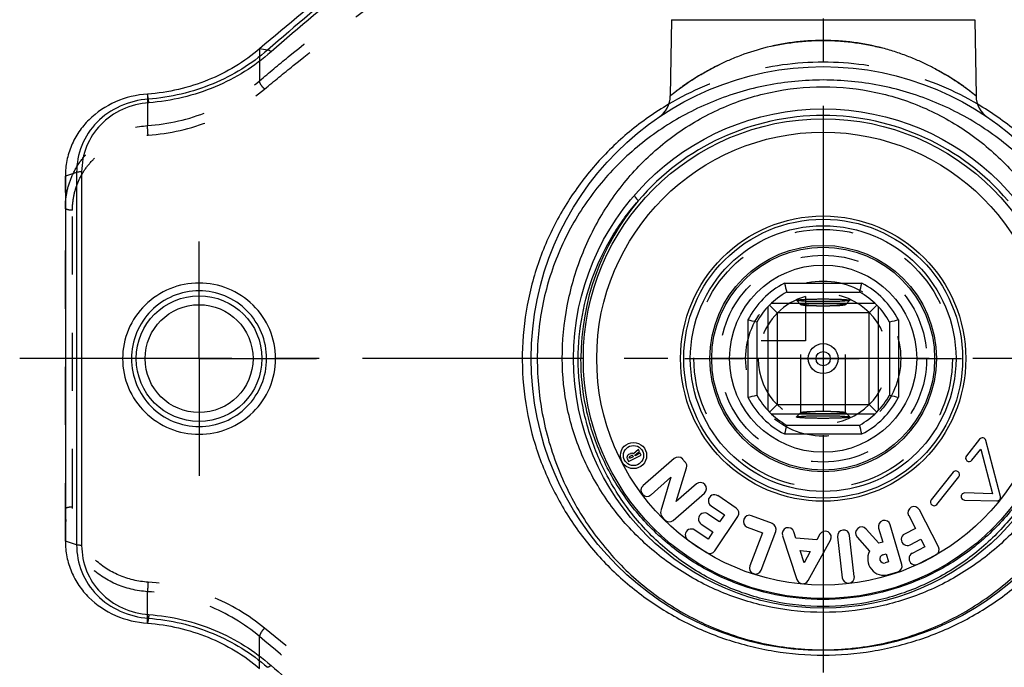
# Model space of a CAD drawing. Header units: millimetres. Extents: x 0 to 1000, y 0 to 1000.
# Tile 2 of 4: x 410 to 520, y 432 to 505. Entities that reach past the tile are written whole.
import ezdxf

# ---------------------------------------------------------------- set-up
doc = ezdxf.new("R2010")
doc.units = ezdxf.units.MM
doc.header["$LTSCALE"] = 65.185185
doc.linetypes.add('CENTER', pattern=[0.6, 0.375, -0.075, 0.075, -0.075])
doc.linetypes.add('HIDDEN', pattern=[0.2, 0.1, -0.1])
doc.layers.get('0').update_dxf_attribs({"linetype": 'CONTINUOUS'})
for name, color, linetype in [('ACHSEN_S', 7, 'CONTINUOUS'), ('DEFAULT_2', 8, 'HIDDEN'), ('FASEN', 7, 'CONTINUOUS'), ('KOERPER', 7, 'CONTINUOUS'), ('KONST.EL_MIT_GEO', 7, 'CONTINUOUS'), ('KURVEN', 7, 'CONTINUOUS')]:
    doc.layers.add(name, color=color, linetype=linetype)

msp = doc.modelspace()

# ---------------------------------------------------------------- linework, layer by layer
at = {"color": 7, "linetype": 'Continuous'}
for p, q in [((495.66, 475.18), (504.34, 475.18)), ((495.91, 474.18), (504.09, 474.18)), ((493.99, 472.74), (494.85, 471.88)), ((505.81, 472.93), (494.19, 472.93)), ((497, 473.27), (497, 473.27)), ((503, 473.27), (503, 473.27)), ((506.01, 472.74), (505.15, 471.88)), ((493.8, 472.54), (493.8, 460.91)), ((505.15, 471.88), (494.85, 471.88)), ((494.85, 471.88), (494.85, 461.58)), ((505.15, 461.58), (505.15, 471.88)), ((506.2, 460.91), (506.2, 472.54)), ((491.55, 471.07), (491.55, 462.39)), ((492.55, 470.82), (492.55, 462.63)), ((507.45, 470.82), (507.45, 462.63)), ((508.45, 471.07), (508.45, 462.39)), ((493.99, 460.72), (494.85, 461.58)), ((494.19, 460.53), (505.81, 460.53)), ((494.85, 461.58), (505.15, 461.58)), ((506.01, 460.72), (505.15, 461.58)), ((497, 460.18), (497, 460.19)), ((503, 460.19), (503, 460.18)), ((495.91, 459.27), (504.09, 459.27)), ((495.66, 458.28), (504.34, 458.28))]:
    msp.add_line(p, q, dxfattribs=at)
for radius in [12.5, 10.5, 1.68, 0.8]:
    msp.add_circle((500, 466.73), radius, dxfattribs=at)
for centre, radius, start, end in [((500, 466.73), 9.5, 117.1908, 152.8092), ((566.4, 492.26), 72.77, 193.5755, 194.3859), ((433.6, 492.26), 72.77, 345.6141, 346.4245), ((500, 466.73), 9.5, 27.1908, 62.8092), ((500, 466.73), 8.5, 118.7958, 151.2042), ((500, 466.73), 8.5, 28.7958, 61.2042), ((473.93, 398.15), 75.01, 75.6262, 76.4123), ((525.53, 400.33), 72.77, 103.5755, 104.3859), ((474.47, 533.12), 72.77, 283.5755, 284.3859), ((500, 466.73), 9.5, 207.1908, 242.8092), ((500, 466.73), 8.5, 208.7958, 241.2042), ((500, 466.73), 8.5, 298.7958, 331.2042), ((500, 466.73), 9.5, 297.1908, 332.8092), ((525.53, 533.12), 72.77, 255.6141, 256.4245), ((566.4, 441.2), 72.77, 165.6141, 166.4245), ((433.6, 441.2), 72.77, 13.5755, 14.3859)]:
    msp.add_arc(centre, radius, start, end, dxfattribs=at)
for points, knots in [([(497, 473.27), (497, 473.28), (497.02, 473.3), (497.07, 473.31), (497.14, 473.32), (497.29, 473.34), (497.54, 473.36), (497.9, 473.38), (498.35, 473.4), (498.87, 473.41), (499.42, 473.42), (500, 473.43), (500.58, 473.42), (501.13, 473.41), (501.65, 473.4), (502.1, 473.38), (502.46, 473.36), (502.71, 473.34), (502.86, 473.32), (502.94, 473.31), (502.98, 473.3), (503, 473.28), (503, 473.27)], [0, 0, 0, 0, 0.00343, 0.010987, 0.023072, 0.03966, 0.085816, 0.147808, 0.223288, 0.309401, 0.402835, 0.500001, 0.597167, 0.6906, 0.776712, 0.852196, 0.91419, 0.960337, 0.976923, 0.989017, 0.996585, 1, 1, 1, 1]), ([(503, 473.27), (502.99, 473.26), (502.96, 473.25), (502.91, 473.24), (502.83, 473.22), (502.67, 473.2), (502.41, 473.18), (502.05, 473.16), (501.6, 473.15), (501.1, 473.13), (500.56, 473.13), (500, 473.12), (499.44, 473.13), (498.9, 473.13), (498.4, 473.15), (497.96, 473.16), (497.59, 473.18), (497.33, 473.2), (497.17, 473.22), (497.09, 473.24), (497.04, 473.25), (497.01, 473.26), (497, 473.27)], [0, 0, 0, 0, 0.005138, 0.014442, 0.02802, 0.045795, 0.093386, 0.155577, 0.230156, 0.314474, 0.405482, 0.4999, 0.594322, 0.685341, 0.769675, 0.844281, 0.906504, 0.954122, 0.97191, 0.985509, 0.994845, 1, 1, 1, 1]), ([(497, 460.19), (497.01, 460.19), (497.04, 460.2), (497.09, 460.22), (497.17, 460.23), (497.33, 460.25), (497.59, 460.27), (497.96, 460.29), (498.4, 460.31), (498.9, 460.32), (499.44, 460.33), (500, 460.33), (500.56, 460.33), (501.1, 460.32), (501.6, 460.31), (502.05, 460.29), (502.41, 460.27), (502.67, 460.25), (502.83, 460.23), (502.91, 460.22), (502.96, 460.2), (502.99, 460.19), (503, 460.19)], [0, 0, 0, 0, 0.005155, 0.014491, 0.02809, 0.045878, 0.093496, 0.155719, 0.230325, 0.314659, 0.405678, 0.5001, 0.594518, 0.685526, 0.769844, 0.844423, 0.906614, 0.954205, 0.97198, 0.985558, 0.994862, 1, 1, 1, 1]), ([(503, 460.18), (503, 460.17), (502.98, 460.16), (502.94, 460.15), (502.86, 460.13), (502.71, 460.11), (502.46, 460.09), (502.1, 460.07), (501.65, 460.05), (501.13, 460.04), (500.58, 460.03), (500, 460.03), (499.42, 460.03), (498.87, 460.04), (498.35, 460.05), (497.9, 460.07), (497.54, 460.09), (497.29, 460.11), (497.14, 460.13), (497.07, 460.15), (497.02, 460.16), (497, 460.17), (497, 460.18)], [0, 0, 0, 0, 0.003415, 0.010983, 0.023077, 0.039663, 0.08581, 0.147804, 0.223288, 0.3094, 0.402833, 0.499999, 0.597165, 0.690599, 0.776712, 0.852192, 0.914184, 0.96034, 0.976928, 0.989013, 0.99657, 1, 1, 1, 1])]:
    msp.add_open_spline(points, degree=3, knots=knots, dxfattribs=at)
at = {"layer": 'ACHSEN_S', "color": 40, "linetype": 'CENTER'}
for p, q in [((500, 612.42), (500, 384.8)), ((590.12, 466.73), (409.88, 466.73))]:
    msp.add_line(p, q, dxfattribs=at)
at = {"layer": 'DEFAULT_2', "color": 8, "linetype": 'HIDDEN'}
for p, q in [((497, 473.27), (497.5, 472.77)), ((497.5, 472.77), (497.5, 472.78)), ((497.5, 460.68), (497.5, 472.78)), ((502.5, 472.77), (503, 473.27)), ((502.5, 460.68), (502.5, 472.78)), ((502.5, 472.78), (502.5, 472.77)), ((497.5, 460.69), (497, 460.19)), ((497.5, 460.68), (497.5, 460.69)), ((503, 460.19), (502.5, 460.69)), ((502.5, 460.69), (502.5, 460.68))]:
    msp.add_line(p, q, dxfattribs=at)
for points, knots in [([(497.5, 472.78), (497.5, 472.79), (497.56, 472.81), (497.59, 472.82), (497.62, 472.82)], [0, 0, 0, 0, 0.291461, 1, 1, 1, 1]), ([(502.5, 472.77), (502.49, 472.76), (502.46, 472.75), (502.39, 472.73), (502.24, 472.71), (502, 472.68), (501.7, 472.66), (501.33, 472.65), (500.76, 472.63), (500, 472.62), (499.24, 472.63), (498.67, 472.65), (498.3, 472.66), (498, 472.68), (497.76, 472.71), (497.61, 472.73), (497.54, 472.75), (497.51, 472.76), (497.5, 472.77)], [0, 0, 0, 0, 0.005697, 0.015451, 0.047423, 0.095295, 0.15748, 0.231821, 0.315701, 0.499933, 0.684176, 0.76807, 0.842429, 0.904635, 0.952531, 0.984528, 0.994292, 1, 1, 1, 1]), ([(497.62, 472.82), (497.76, 472.85), (498.11, 472.88), (498.74, 472.91), (499.53, 472.93), (500.24, 472.93), (500.81, 472.92), (501.21, 472.91), (501.57, 472.89), (501.88, 472.88), (502.14, 472.85), (502.32, 472.83), (502.44, 472.81), (502.49, 472.79), (502.5, 472.78), (502.5, 472.78)], [0, 0, 0, 0, 0.084881, 0.219123, 0.386379, 0.566014, 0.653512, 0.735798, 0.810319, 0.874774, 0.92718, 0.965973, 0.990119, 0.99665, 1, 1, 1, 1]), ([(497.5, 460.69), (497.51, 460.69), (497.54, 460.7), (497.61, 460.72), (497.76, 460.75), (498, 460.77), (498.3, 460.79), (498.67, 460.81), (499.24, 460.82), (500, 460.83), (500.76, 460.82), (501.33, 460.81), (501.7, 460.79), (502, 460.77), (502.24, 460.75), (502.39, 460.72), (502.46, 460.7), (502.49, 460.69), (502.5, 460.69)], [0, 0, 0, 0, 0.005708, 0.015472, 0.047469, 0.095365, 0.157571, 0.23193, 0.315824, 0.500067, 0.684299, 0.768179, 0.84252, 0.904705, 0.952577, 0.984549, 0.994303, 1, 1, 1, 1]), ([(502.38, 460.63), (502.24, 460.61), (501.89, 460.58), (501.26, 460.54), (500.47, 460.53), (499.76, 460.53), (499.19, 460.53), (498.79, 460.55), (498.43, 460.56), (498.12, 460.58), (497.86, 460.6), (497.68, 460.62), (497.56, 460.64), (497.51, 460.66), (497.5, 460.67), (497.5, 460.68)], [0, 0, 0, 0, 0.084654, 0.218774, 0.386006, 0.565694, 0.653237, 0.735574, 0.810148, 0.874653, 0.927104, 0.965933, 0.990098, 0.99663, 1, 1, 1, 1]), ([(502.5, 460.68), (502.5, 460.66), (502.45, 460.64), (502.41, 460.64), (502.38, 460.63)], [0, 0, 0, 0, 0.291485, 1, 1, 1, 1])]:
    msp.add_open_spline(points, degree=3, knots=knots, dxfattribs=at)
at = {"layer": 'FASEN', "color": 7, "linetype": 'Continuous'}
msp.add_line((415, 487.2), (415, 446.25), dxfattribs=at)
for points, knots in [([(449.54, 511.76), (448.49, 510.96), (444.16, 507.63), (439.94, 504.17), (436.79, 501.48)], [0, 0, 0, 0, 0.241303, 1, 1, 1, 1]), ([(436.79, 501.47), (435.08, 500.01), (431.08, 497.62), (426.54, 496.56), (424.22, 496.4)], [0, 0, 0, 0, 0.491786, 1, 1, 1, 1]), ([(424.22, 496.4), (422.99, 496.32), (420.58, 495.74), (418.01, 494.03), (416.48, 492.2), (415.63, 490.65), (415.12, 488.96), (415, 487.79), (415, 487.2)], [0, 0, 0, 0, 0.25747, 0.508888, 0.632321, 0.754694, 0.87694, 1, 1, 1, 1]), ([(415, 446.25), (415, 445.66), (415.12, 444.49), (415.63, 442.81), (416.48, 441.26), (418, 439.43), (420.57, 437.71), (422.99, 437.14), (424.22, 437.05)], [0, 0, 0, 0, 0.122965, 0.245131, 0.367383, 0.490705, 0.741951, 1, 1, 1, 1]), ([(424.22, 437.05), (426.54, 436.89), (431.08, 435.84), (435.08, 433.44), (436.79, 431.98)], [0, 0, 0, 0, 0.508872, 1, 1, 1, 1])]:
    msp.add_open_spline(points, degree=3, knots=knots, dxfattribs=at)
at = {"layer": 'KOERPER', "color": 7, "linetype": 'Continuous'}
for p, q in [((483, 504.74), (482.85, 496.21)), ((483, 504.74), (517, 504.74)), ((517, 504.74), (517.15, 496.21)), ((517.55, 457.7), (516.07, 455.84)), ((519.89, 451.27), (518.25, 457.55)), ((479.28, 456.53), (478.72, 456.06)), ((478.87, 455.89), (479.39, 456.32)), ((479.49, 456.13), (478.9, 455.83)), ((479.39, 456.32), (479.28, 456.53)), ((479.59, 455.92), (479.49, 456.13)), ((516.69, 455.34), (517.69, 456.59)), ((517.69, 456.59), (519, 451.57)), ((478.03, 455.51), (478.18, 455.2)), ((478.39, 456.07), (478.18, 455.96)), ((478.18, 455.2), (479.59, 455.92)), ((478.28, 455.51), (478.23, 455.61)), ((478.28, 455.76), (478.5, 455.87)), ((478.69, 455.72), (478.28, 455.51)), ((478.64, 455.82), (478.69, 455.72)), ((478.9, 455.83), (478.87, 455.89)), ((483.28, 455.53), (479.79, 452.47)), ((484.54, 455.12), (484.24, 455.46)), ((483.53, 450.7), (484.68, 454.48)), ((514.58, 453.98), (512.11, 450.88)), ((480.69, 451.45), (482.93, 453.42)), ((482.93, 453.42), (481.79, 449.64)), ((512.74, 450.38), (515.21, 453.48)), ((485.78, 452.67), (483.53, 450.7)), ((483.19, 448.59), (486.68, 451.64)), ((490.25, 449.97), (488.18, 451.36)), ((515.87, 450.86), (519.49, 450.77)), ((519, 451.57), (515.9, 451.66)), ((487.42, 450.23), (488.92, 449.22)), ((512.92, 445.63), (510.8, 449.76)), ((481.93, 448.99), (482.23, 448.65)), ((488.39, 448.42), (487.08, 449.3)), ((487.85, 445.17), (490.43, 449.02)), ((488.92, 449.22), (488.39, 448.42)), ((494.3, 448.23), (491.97, 449.11)), ((509.59, 449.13), (510.34, 447.68)), ((487.1, 446.49), (485.59, 447.5)), ((486.32, 448.17), (487.63, 447.29)), ((487.63, 447.29), (487.1, 446.49)), ((491.49, 447.84), (493.18, 447.2)), ((493.04, 443.01), (494.69, 447.35)), ((496.94, 446.61), (496.71, 447.3)), ((506.23, 446.02), (504.83, 447.62)), ((506.22, 447.72), (506.68, 446.15)), ((508.82, 443.65), (507.52, 448.1)), ((510.34, 447.68), (509.13, 447.05)), ((484.84, 446.37), (486.9, 444.99)), ((493.18, 447.2), (491.77, 443.5)), ((495.42, 446.87), (497.06, 441.95)), ((499.28, 446.39), (496.94, 446.61)), ((498.3, 441.83), (500.82, 446.37)), ((499.63, 447.03), (499.28, 446.39)), ((501.61, 446.75), (502.14, 442.14)), ((503.49, 442.3), (502.96, 446.9)), ((503.81, 446.72), (505.2, 445.13)), ((509.75, 445.84), (510.96, 446.47)), ((510.96, 446.47), (511.4, 445.61)), ((497.41, 445.2), (498.56, 445.09)), ((497.86, 443.84), (497.41, 445.2)), ((498.56, 445.09), (497.86, 443.84)), ((506.68, 446.15), (506.23, 446.02)), ((511.4, 445.61), (510, 444.89)), ((506.69, 444.73), (507.06, 444.84)), ((507.06, 444.84), (507.33, 443.92)), ((510.62, 443.68), (512.63, 444.72)), ((507.33, 443.92), (506.96, 443.81)), ((507.34, 442.51), (508.36, 442.8))]:
    msp.add_line(p, q, dxfattribs=at)
at = {"layer": 'KOERPER', "color": 40, "linetype": 'CENTER'}
for q in [(430, 479.88), (416.84, 466.73), (430, 453.57), (443.16, 466.73)]:
    msp.add_line((430, 466.73), q, dxfattribs=at)
at = {"layer": 'KOERPER', "color": 7, "linetype": 'Continuous'}
for centre, radius in [((500, 466.73), 12.7), ((478.73, 455.86), 1.47), ((478.73, 455.86), 1.13)]:
    msp.add_circle(centre, radius, dxfattribs=at)
for centre, radius, start, end in [((517.86, 457.45), 0.4, 14.6262, 141.4162), ((478.55, 455.77), 0.34, 59.7468, 117.0544), ((478.33, 455.66), 0.34, 117.0544, 207.0544), ((478.33, 455.66), 0.11, 117.0544, 207.0544), ((478.55, 455.77), 0.11, 27.0544, 117.0544), ((483.73, 455.01), 0.68, 41.1846, 131.1846), ((484.03, 454.68), 0.68, 343.1846, 41.1846), ((516.38, 455.59), 0.4, 141.4162, 321.4162), ((514.9, 453.73), 0.4, 321.4162, 141.4162), ((486.23, 452.16), 0.68, 311.1846, 131.1846), ((480.24, 451.96), 0.68, 131.1846, 311.1846), ((487.8, 450.79), 0.68, 56.1209, 236.1209), ((512.43, 450.63), 0.4, 141.4162, 321.4162), ((515.88, 451.26), 0.4, 88.2862, 268.4445), ((519.5, 451.17), 0.4, 268.4445, 14.6262), ((482.44, 449.44), 0.68, 163.1846, 221.1846), ((489.87, 449.4), 0.68, 326.1209, 56.1209), ((510.19, 449.45), 0.68, 27.3, 207.3), ((482.74, 449.1), 0.68, 221.1846, 311.1846), ((486.7, 448.74), 0.68, 56.1209, 236.1209), ((491.73, 448.48), 0.68, 69.1771, 249.1771), ((506.87, 447.91), 0.68, 16.258, 196.258), ((485.21, 446.94), 0.68, 56.1209, 236.1209), ((494.05, 447.59), 0.68, 339.1771, 69.1771), ((496.07, 447.09), 0.68, 18.4131, 198.4131), ((500.23, 446.7), 0.68, 330.9131, 150.9131), ((502.29, 446.83), 0.68, 6.5547, 186.5547), ((504.32, 447.17), 0.68, 41.258, 221.258), ((509.44, 446.45), 0.68, 117.3, 297.3), ((487.28, 445.55), 0.68, 236.1209, 326.1209), ((506.83, 444.27), 1.84, 152.1076, 286.258), ((512.32, 445.32), 0.68, 297.3, 27.3), ((506.83, 444.27), 0.48, 106.258, 286.258), ((510.31, 444.29), 0.68, 117.3, 297.3), ((492.41, 443.25), 0.68, 159.1771, 339.1771), ((508.17, 443.46), 0.68, 286.258, 16.258), ((497.71, 442.16), 0.68, 198.4131, 330.9131), ((502.82, 442.22), 0.68, 186.5547, 6.5547)]:
    msp.add_arc(centre, radius, start, end, dxfattribs=at)
at = {"layer": 'KONST.EL_MIT_GEO', "color": 8, "linetype": 'HIDDEN'}
for p, q in [((436.79, 501.48), (436.79, 497.9)), ((424.22, 496.4), (424.22, 492.86)), ((415, 446.25), (415, 487.2)), ((415.8, 450.08), (415.8, 483.37)), ((424.22, 437.05), (424.22, 440.59)), ((436.79, 431.98), (436.79, 435.55))]:
    msp.add_line(p, q, dxfattribs=at)
at = {"layer": 'KONST.EL_MIT_GEO', "color": 7, "linetype": 'Continuous'}
for p, q in [((437.69, 501.34), (436.79, 501.47)), ((424.31, 495.84), (424.22, 496.4)), ((416.27, 487.6), (415, 487.2)), ((416.27, 487.6), (416.27, 445.85)), ((416.83, 487.68), (416.83, 445.77)), ((473.1, 466.73), (467.25, 466.73)), ((416.27, 445.85), (415, 446.25)), ((424.31, 437.61), (424.22, 437.05))]:
    msp.add_line(p, q, dxfattribs=at)
for centre, radius in [((500, 466.73), 32.75), ((500, 466.73), 28), ((500, 466.73), 26.9), ((500, 466.73), 25.4), ((500, 466.73), 16), ((500, 466.73), 15.64), ((500, 466.73), 14.9), ((430, 466.73), 7.05), ((430, 466.73), 6.05)]:
    msp.add_circle(centre, radius, dxfattribs=at)
for centre, radius, start, end in [((479.85, 496.26), 3, 304.3047, 359), ((520.15, 496.26), 3, 181, 235.6953), ((500, 466.73), 27.27, 40.5074, 139.4926), ((500.37, 466.74), 27.54, 140.0157, 180.0314)]:
    msp.add_arc(centre, radius, start, end, dxfattribs=at)
for points, knots in [([(450.44, 511.83), (449.38, 511.01), (445.05, 507.61), (440.83, 504.08), (437.68, 501.34)], [0, 0, 0, 0, 0.24365, 1, 1, 1, 1]), ([(450.79, 511.69), (449.73, 510.86), (445.42, 507.44), (441.21, 503.88), (438.08, 501.13)], [0, 0, 0, 0, 0.243623, 1, 1, 1, 1]), ([(500, 502.42), (498.85, 502.42), (496.6, 502.27), (493.38, 501.63), (490.9, 500.82), (489.1, 500.06), (487.89, 499.48), (486.8, 498.89), (485.82, 498.31), (484.97, 497.76), (484.34, 497.33), (483.91, 497.02), (483.64, 496.82), (483.41, 496.64), (483.21, 496.49), (483.06, 496.37), (482.96, 496.29), (482.9, 496.25), (482.88, 496.23), (482.86, 496.21), (482.85, 496.21), (482.85, 496.21)], [0, 0, 0, 0, 0.185057, 0.363121, 0.52871, 0.605553, 0.67778, 0.744873, 0.806207, 0.861013, 0.908342, 0.928858, 0.947074, 0.962835, 0.975987, 0.986389, 0.993917, 0.996571, 0.998474, 0.999618, 1, 1, 1, 1]), ([(517.15, 496.21), (517.15, 496.2), (517.14, 496.22), (517.13, 496.22), (517.09, 496.25), (517.06, 496.28), (517.01, 496.32), (516.92, 496.39), (516.78, 496.49), (516.59, 496.64), (516.36, 496.82), (516.09, 497.02), (515.66, 497.33), (515.03, 497.76), (514.18, 498.31), (513.2, 498.89), (512.11, 499.48), (510.9, 500.06), (509.59, 500.62), (508.17, 501.12), (506.13, 501.73), (503.4, 502.27), (501.15, 502.42), (500, 502.42)], [0, 0, 0, 0, 0.000382, 0.001526, 0.003429, 0.006083, 0.00948, 0.01361, 0.024011, 0.037162, 0.052922, 0.071137, 0.091652, 0.138978, 0.19378, 0.25511, 0.322198, 0.394421, 0.471259, 0.552244, 0.636904, 0.814956, 1, 1, 1, 1]), ([(437.69, 501.34), (435.88, 499.77), (431.64, 497.17), (426.79, 496.01), (424.31, 495.84)], [0, 0, 0, 0, 0.490911, 1, 1, 1, 1]), ([(438.08, 501.13), (436.23, 499.5), (431.88, 496.81), (426.91, 495.61), (424.36, 495.43)], [0, 0, 0, 0, 0.490971, 1, 1, 1, 1]), ([(438.08, 501.13), (438.01, 501.18), (437.89, 501.27), (437.75, 501.33), (437.69, 501.34)], [0, 0, 0, 0, 0.571804, 1, 1, 1, 1]), ([(500, 497.98), (497.89, 497.98), (493.68, 497.57), (487.64, 495.78), (482.13, 492.91), (477.31, 489.08), (473.31, 484.41), (470.29, 479.01), (468.37, 473.03), (467.93, 468.83), (467.93, 466.73)], [0, 0, 0, 0, 0.127515, 0.253755, 0.378147, 0.501043, 0.623535, 0.747052, 0.872638, 1, 1, 1, 1]), ([(470.74, 466.73), (470.74, 468.71), (471.11, 472.66), (472.75, 478.35), (475.4, 483.58), (478.95, 488.19), (483.34, 492.03), (488.43, 494.96), (494.06, 496.8), (498.02, 497.23), (500, 497.23)], [0, 0, 0, 0, 0.126863, 0.252539, 0.376676, 0.499854, 0.623111, 0.747405, 0.873164, 1, 1, 1, 1]), ([(532.07, 466.73), (532.07, 468.83), (531.63, 473.03), (529.71, 479.01), (526.69, 484.41), (522.69, 489.08), (517.87, 492.91), (512.36, 495.78), (506.32, 497.57), (502.11, 497.98), (500, 497.98)], [0, 0, 0, 0, 0.127362, 0.252947, 0.376463, 0.498956, 0.621853, 0.746246, 0.872486, 1, 1, 1, 1]), ([(500, 497.23), (501.98, 497.23), (505.94, 496.8), (511.57, 494.96), (516.67, 492.03), (521.05, 488.19), (524.6, 483.58), (527.25, 478.35), (528.89, 472.66), (529.26, 468.71), (529.26, 466.73)], [0, 0, 0, 0, 0.126837, 0.252595, 0.376889, 0.500147, 0.623325, 0.747461, 0.873137, 1, 1, 1, 1]), ([(424.31, 495.84), (423.23, 495.76), (421.1, 495.23), (418.42, 493.39), (416.66, 490.72), (416.26, 488.63), (416.27, 487.6)], [0, 0, 0, 0, 0.258083, 0.509646, 0.755244, 1, 1, 1, 1]), ([(424.36, 495.43), (423.35, 495.35), (421.35, 494.86), (418.85, 493.11), (417.21, 490.6), (416.84, 488.64), (416.83, 487.68)], [0, 0, 0, 0, 0.257827, 0.509262, 0.754986, 1, 1, 1, 1]), ([(424.36, 495.43), (424.36, 495.47), (424.34, 495.61), (424.33, 495.75), (424.31, 495.84)], [0, 0, 0, 0, 0.330959, 1, 1, 1, 1]), ([(482.67, 495.26), (481.13, 494.35), (478.19, 492.29), (474.33, 488.53), (471.11, 484.19), (468.61, 479.34), (466.93, 474.11), (466.15, 468.62), (466.3, 463.07), (467.37, 457.65), (469.32, 452.52), (472.06, 447.83), (475.49, 443.66), (479.54, 440.11), (484.11, 437.23), (489.13, 435.1), (494.48, 433.78), (498.16, 433.48), (500, 433.48)], [0, 0, 0, 0, 0.061692, 0.123243, 0.185053, 0.247412, 0.31042, 0.373924, 0.437576, 0.500952, 0.563749, 0.6259, 0.687576, 0.749112, 0.810911, 0.87331, 0.936414, 1, 1, 1, 1]), ([(500, 433.48), (501.84, 433.48), (505.52, 433.78), (510.87, 435.1), (515.89, 437.23), (520.46, 440.11), (524.51, 443.66), (527.94, 447.83), (530.68, 452.52), (532.63, 457.65), (533.7, 463.07), (533.85, 468.62), (533.07, 474.11), (531.39, 479.34), (528.89, 484.19), (525.67, 488.53), (521.81, 492.29), (518.87, 494.35), (517.33, 495.26)], [0, 0, 0, 0, 0.063585, 0.12669, 0.189088, 0.250887, 0.312424, 0.3741, 0.436251, 0.499048, 0.562424, 0.626076, 0.68958, 0.752588, 0.814947, 0.876757, 0.938308, 1, 1, 1, 1]), ([(416.83, 487.68), (416.78, 487.68), (416.59, 487.67), (416.4, 487.65), (416.27, 487.6)], [0, 0, 0, 0, 0.27309, 1, 1, 1, 1]), ([(478.87, 485.09), (478.85, 485.07), (478.85, 485), (478.88, 484.93), (478.95, 484.81), (479.08, 484.64), (479.2, 484.51), (479.27, 484.44)], [0, 0, 0, 0, 0.116286, 0.208534, 0.325903, 0.628659, 1, 1, 1, 1]), ([(472.53, 466.73), (472.53, 468.36), (472.84, 471.62), (474.17, 476.32), (476.31, 480.66), (478.22, 483.25), (479.27, 484.44)], [0, 0, 0, 0, 0.253316, 0.504645, 0.753279, 1, 1, 1, 1]), ([(438.58, 466.73), (438.58, 467.84), (438.13, 470.08), (436.21, 472.9), (433.35, 474.77), (430, 475.43), (426.65, 474.77), (423.79, 472.9), (421.87, 470.08), (421.42, 467.84), (421.42, 466.73)], [0, 0, 0, 0, 0.125053, 0.249962, 0.374893, 0.5, 0.625107, 0.750038, 0.874947, 1, 1, 1, 1]), ([(437.58, 466.73), (437.58, 467.72), (437.19, 469.71), (435.51, 472.24), (432.98, 473.94), (430, 474.54), (427.02, 473.94), (424.49, 472.24), (422.81, 469.71), (422.42, 467.72), (422.42, 466.73)], [0, 0, 0, 0, 0.12511, 0.25001, 0.374901, 0.5, 0.6251, 0.74999, 0.87489, 1, 1, 1, 1]), ([(421.42, 466.73), (421.42, 465.62), (421.87, 463.37), (423.79, 460.55), (426.65, 458.68), (430, 458.02), (433.35, 458.68), (436.21, 460.55), (438.13, 463.37), (438.58, 465.62), (438.58, 466.73)], [0, 0, 0, 0, 0.125054, 0.249963, 0.374894, 0.5, 0.625106, 0.750037, 0.874946, 1, 1, 1, 1]), ([(422.42, 466.73), (422.42, 465.74), (422.81, 463.74), (424.49, 461.21), (427.02, 459.51), (430, 458.91), (432.98, 459.51), (435.51, 461.21), (437.19, 463.74), (437.58, 465.74), (437.58, 466.73)], [0, 0, 0, 0, 0.125111, 0.25001, 0.374902, 0.5, 0.625098, 0.74999, 0.874889, 1, 1, 1, 1]), ([(467.93, 466.73), (467.93, 464.53), (468.36, 460.16), (470.24, 453.93), (473.24, 448.29), (477.18, 443.43), (481.94, 439.45), (487.42, 436.44), (493.51, 434.51), (497.82, 434.07), (500, 434.07)], [0, 0, 0, 0, 0.129705, 0.257406, 0.382143, 0.50423, 0.624954, 0.746375, 0.87106, 1, 1, 1, 1]), ([(500, 438.27), (498.09, 438.27), (494.28, 438.64), (488.81, 440.26), (483.79, 442.87), (479.38, 446.36), (475.7, 450.63), (472.91, 455.56), (471.14, 461), (470.74, 464.82), (470.74, 466.73)], [0, 0, 0, 0, 0.126601, 0.252106, 0.376266, 0.499659, 0.623199, 0.74767, 0.873389, 1, 1, 1, 1]), ([(500, 438.93), (498.17, 438.93), (494.51, 439.3), (489.29, 440.92), (484.53, 443.52), (480.4, 446.98), (477.01, 451.17), (474.47, 455.98), (472.89, 461.23), (472.53, 464.89), (472.53, 466.73)], [0, 0, 0, 0, 0.126757, 0.252254, 0.376237, 0.499404, 0.6228, 0.747285, 0.873158, 1, 1, 1, 1]), ([(527.17, 466.73), (527.17, 464.94), (526.81, 461.36), (525.22, 456.23), (522.67, 451.55), (519.29, 447.47), (515.19, 444.13), (510.49, 441.63), (505.37, 440.07), (500, 439.54), (494.63, 440.07), (489.51, 441.63), (484.81, 444.13), (480.71, 447.47), (477.33, 451.55), (474.78, 456.23), (473.19, 461.36), (472.83, 464.94), (472.83, 466.73)], [0, 0, 0, 0, 0.063235, 0.126065, 0.188324, 0.250155, 0.311922, 0.374046, 0.43678, 0.5, 0.56322, 0.625954, 0.688078, 0.749845, 0.811676, 0.873935, 0.936765, 1, 1, 1, 1]), ([(529.26, 466.73), (529.26, 464.82), (528.86, 461), (527.09, 455.56), (524.3, 450.63), (520.62, 446.36), (516.21, 442.87), (511.19, 440.26), (505.72, 438.64), (501.91, 438.27), (500, 438.27)], [0, 0, 0, 0, 0.126611, 0.25233, 0.376801, 0.500341, 0.623734, 0.747894, 0.873399, 1, 1, 1, 1]), ([(500, 434.07), (502.18, 434.07), (506.49, 434.51), (512.58, 436.44), (518.06, 439.45), (522.82, 443.43), (526.76, 448.29), (529.76, 453.93), (531.64, 460.16), (532.07, 464.53), (532.07, 466.73)], [0, 0, 0, 0, 0.128939, 0.253624, 0.375044, 0.495768, 0.617856, 0.742594, 0.870295, 1, 1, 1, 1]), ([(527.47, 466.73), (527.47, 464.89), (527.11, 461.23), (525.53, 455.98), (522.99, 451.17), (519.6, 446.98), (515.47, 443.52), (510.71, 440.92), (505.49, 439.3), (501.83, 438.93), (500, 438.93)], [0, 0, 0, 0, 0.126842, 0.252715, 0.3772, 0.500596, 0.623763, 0.747746, 0.873243, 1, 1, 1, 1]), ([(416.27, 445.85), (416.26, 444.82), (416.66, 442.73), (418.42, 440.06), (421.1, 438.22), (423.23, 437.69), (424.31, 437.61)], [0, 0, 0, 0, 0.244733, 0.490309, 0.741856, 1, 1, 1, 1]), ([(416.83, 445.77), (416.78, 445.78), (416.59, 445.78), (416.4, 445.81), (416.27, 445.85)], [0, 0, 0, 0, 0.273236, 1, 1, 1, 1]), ([(416.83, 445.77), (416.84, 444.81), (417.21, 442.85), (418.85, 440.34), (421.35, 438.6), (423.35, 438.1), (424.36, 438.02)], [0, 0, 0, 0, 0.244991, 0.490692, 0.74211, 1, 1, 1, 1]), ([(424.36, 438.02), (424.36, 437.98), (424.34, 437.84), (424.33, 437.71), (424.31, 437.61)], [0, 0, 0, 0, 0.330999, 1, 1, 1, 1]), ([(424.31, 437.61), (426.79, 437.44), (431.64, 436.29), (435.88, 433.68), (437.68, 432.11)], [0, 0, 0, 0, 0.509035, 1, 1, 1, 1]), ([(424.36, 438.02), (426.91, 437.84), (431.88, 436.65), (436.23, 433.95), (438.08, 432.32)], [0, 0, 0, 0, 0.508976, 1, 1, 1, 1]), ([(438.08, 432.32), (438.01, 432.27), (437.89, 432.18), (437.75, 432.12), (437.68, 432.11)], [0, 0, 0, 0, 0.571856, 1, 1, 1, 1]), ([(438.08, 432.32), (439.14, 431.39), (443.3, 427.78), (447.56, 424.28), (450.79, 421.76)], [0, 0, 0, 0, 0.256065, 1, 1, 1, 1])]:
    msp.add_open_spline(points, degree=3, knots=knots, dxfattribs=at)
at = {"layer": 'KONST.EL_MIT_GEO', "color": 8, "linetype": 'HIDDEN'}
for points, knots in [([(436.79, 497.9), (437.85, 498.8), (442.02, 502.27), (446.29, 505.6), (449.54, 507.98)], [0, 0, 0, 0, 0.257155, 1, 1, 1, 1]), ([(437.35, 496.97), (438.42, 497.85), (442.58, 501.27), (446.86, 504.56), (450.1, 506.91)], [0, 0, 0, 0, 0.257038, 1, 1, 1, 1]), ([(482.85, 496.21), (482.85, 496.2), (482.86, 496.22), (482.88, 496.22), (482.9, 496.25), (482.94, 496.28), (482.99, 496.32), (483.08, 496.39), (483.21, 496.49), (483.41, 496.64), (483.64, 496.82), (483.91, 497.02), (484.22, 497.24), (484.56, 497.48), (485.09, 497.84), (485.82, 498.31), (486.8, 498.89), (487.89, 499.48), (489.1, 500.06), (490.9, 500.82), (493.38, 501.63), (496.6, 502.27), (498.85, 502.42), (500, 502.42)], [0, 0, 0, 0, 0.000382, 0.001526, 0.003429, 0.006083, 0.009481, 0.013611, 0.024013, 0.037165, 0.052926, 0.071142, 0.091658, 0.114322, 0.138988, 0.193794, 0.255129, 0.322221, 0.394448, 0.471291, 0.63688, 0.814943, 1, 1, 1, 1]), ([(500, 502.42), (501.15, 502.42), (503.4, 502.27), (506.62, 501.63), (509.1, 500.82), (510.9, 500.06), (512.11, 499.48), (513.2, 498.89), (514.18, 498.31), (515.03, 497.76), (515.66, 497.33), (516.09, 497.02), (516.36, 496.82), (516.59, 496.64), (516.79, 496.49), (516.94, 496.37), (517.04, 496.29), (517.1, 496.25), (517.12, 496.23), (517.14, 496.21), (517.15, 496.21), (517.15, 496.21)], [0, 0, 0, 0, 0.185057, 0.363121, 0.52871, 0.605553, 0.67778, 0.744872, 0.806207, 0.861013, 0.908342, 0.928858, 0.947074, 0.962835, 0.975987, 0.986389, 0.993917, 0.996571, 0.998474, 0.999618, 1, 1, 1, 1]), ([(500, 499.97), (496.96, 499.97), (490.89, 499.16), (485.25, 496.78), (482.67, 495.26)], [0, 0, 0, 0, 0.50407, 1, 1, 1, 1]), ([(517.33, 495.26), (514.75, 496.78), (509.11, 499.16), (503.04, 499.97), (500, 499.97)], [0, 0, 0, 0, 0.49593, 1, 1, 1, 1]), ([(424.22, 492.86), (426.54, 493.03), (431.08, 494.07), (435.07, 496.46), (436.79, 497.9)], [0, 0, 0, 0, 0.509478, 1, 1, 1, 1]), ([(437.35, 496.97), (437.19, 497.1), (436.99, 497.34), (436.82, 497.67), (436.78, 497.83), (436.79, 497.9)], [0, 0, 0, 0, 0.569628, 0.818153, 1, 1, 1, 1]), ([(424.28, 491.8), (426.69, 491.96), (431.4, 493.03), (435.57, 495.48), (437.35, 496.97)], [0, 0, 0, 0, 0.509231, 1, 1, 1, 1]), ([(415, 483.61), (415, 484.2), (415.11, 485.38), (415.63, 487.08), (416.47, 488.64), (417.99, 490.48), (420.57, 492.2), (422.99, 492.78), (424.22, 492.86)], [0, 0, 0, 0, 0.123182, 0.245725, 0.368356, 0.491857, 0.742645, 1, 1, 1, 1]), ([(424.28, 491.8), (424.26, 492), (424.24, 492.35), (424.22, 492.71), (424.22, 492.86)], [0, 0, 0, 0, 0.566802, 1, 1, 1, 1]), ([(415.8, 483.37), (415.8, 483.91), (415.9, 484.99), (416.38, 486.55), (417.16, 487.98), (418.57, 489.65), (420.94, 491.2), (423.16, 491.72), (424.28, 491.8)], [0, 0, 0, 0, 0.123444, 0.246173, 0.368907, 0.492431, 0.743054, 1, 1, 1, 1]), ([(415.8, 483.37), (415.7, 483.37), (415.51, 483.38), (415.28, 483.42), (415.14, 483.47), (415.05, 483.52), (415, 483.57), (415, 483.61)], [0, 0, 0, 0, 0.352068, 0.655733, 0.777215, 0.874302, 1, 1, 1, 1]), ([(415.8, 450.08), (415.7, 450.08), (415.51, 450.07), (415.28, 450.03), (415.14, 449.98), (415.05, 449.94), (415, 449.88), (415, 449.84)], [0, 0, 0, 0, 0.352068, 0.655733, 0.777215, 0.874302, 1, 1, 1, 1]), ([(424.22, 440.59), (422.99, 440.68), (420.57, 441.25), (417.99, 442.97), (416.47, 444.81), (415.63, 446.38), (415.11, 448.07), (415, 449.25), (415, 449.84)], [0, 0, 0, 0, 0.257355, 0.508143, 0.631644, 0.754275, 0.876818, 1, 1, 1, 1]), ([(424.28, 441.66), (423.16, 441.73), (420.94, 442.25), (418.57, 443.8), (417.16, 445.47), (416.38, 446.9), (415.9, 448.46), (415.8, 449.54), (415.8, 450.08)], [0, 0, 0, 0, 0.256946, 0.507569, 0.631093, 0.753827, 0.876556, 1, 1, 1, 1]), ([(424.28, 441.66), (424.26, 441.45), (424.24, 441.1), (424.22, 440.74), (424.22, 440.59)], [0, 0, 0, 0, 0.566803, 1, 1, 1, 1]), ([(437.35, 436.49), (435.57, 437.98), (431.4, 440.42), (426.69, 441.49), (424.28, 441.66)], [0, 0, 0, 0, 0.490769, 1, 1, 1, 1]), ([(436.79, 435.55), (435.07, 437), (431.08, 439.38), (426.54, 440.43), (424.22, 440.59)], [0, 0, 0, 0, 0.490522, 1, 1, 1, 1]), ([(437.35, 436.49), (437.19, 436.35), (436.99, 436.11), (436.82, 435.78), (436.78, 435.62), (436.79, 435.55)], [0, 0, 0, 0, 0.569628, 0.818153, 1, 1, 1, 1]), ([(450.1, 426.54), (449.04, 427.31), (444.71, 430.51), (440.49, 433.87), (437.35, 436.49)], [0, 0, 0, 0, 0.242551, 1, 1, 1, 1]), ([(449.54, 425.47), (448.48, 426.25), (444.14, 429.49), (439.92, 432.9), (436.79, 435.55)], [0, 0, 0, 0, 0.242428, 1, 1, 1, 1])]:
    msp.add_open_spline(points, degree=3, knots=knots, dxfattribs=at)
at = {"layer": 'KURVEN', "color": 8, "linetype": 'HIDDEN'}
for p, q in [((500, 484.23), (500, 449.23)), ((498, 473.69), (498, 468.73)), ((498, 468.73), (493.03, 468.73)), ((484.5, 466.73), (515.5, 466.73))]:
    msp.add_line(p, q, dxfattribs=at)
for radius in [14.5, 11.6, 8.7]:
    msp.add_circle((500, 466.73), radius, dxfattribs=at)
for radius, start, end in [(7.3, 180, 90), (7.25, 106.0134, 163.9866)]:
    msp.add_arc((500, 466.73), radius, start, end, dxfattribs=at)

doc.saveas('drawing.dxf')
